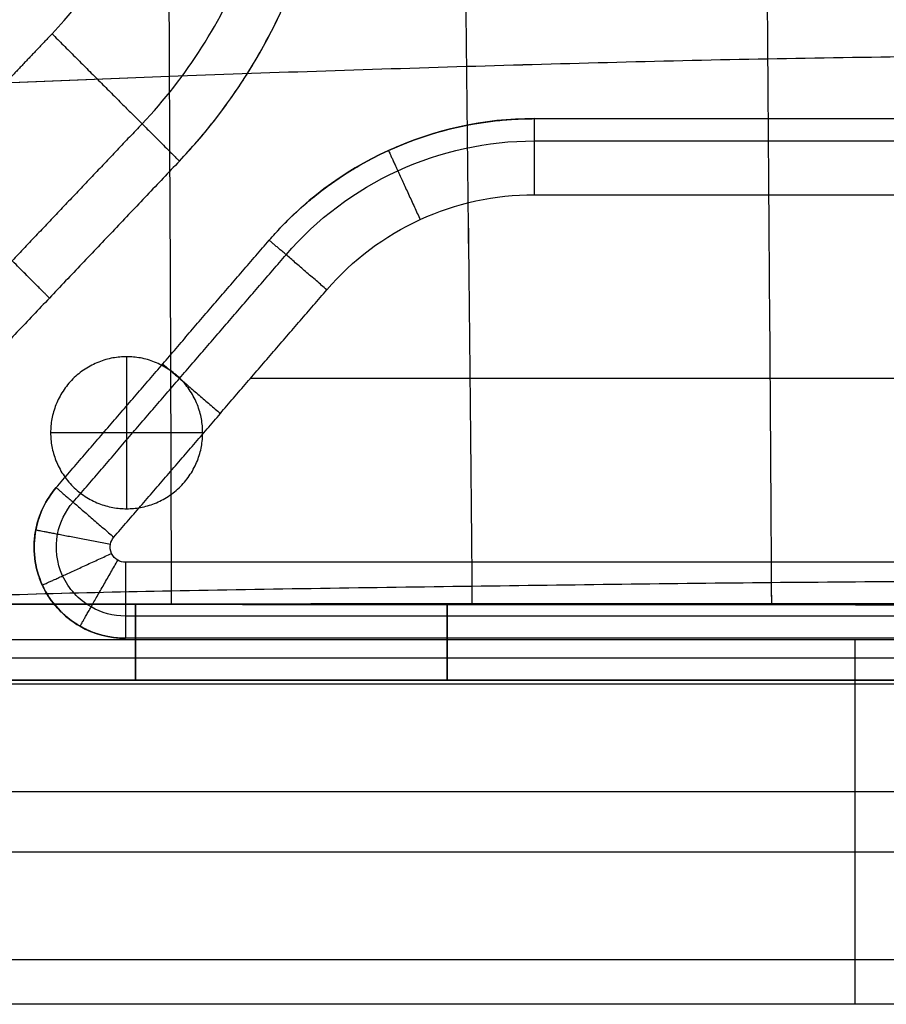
# Model space of a CAD drawing. Header units: millimetres. Extents: x 11469 to 14469, y -17491 to -14491.
# Tile 6 of 107: x 11658 to 11943, y -17491 to -17167. Entities that reach past the tile are written whole.
import ezdxf

# ---------------------------------------------------------------- set-up
doc = ezdxf.new("R2010")
doc.units = ezdxf.units.MM
doc.layers.add('compo7', color=18, linetype='Continuous', true_color=0x000000)

msp = doc.modelspace()

# ---------------------------------------------------------------- linework, layer by layer
at = {"layer": 'compo7'}
for p, q in [((11827.02, -17224.44, -19.67), (12242.51, -17224.44, -19.67)), ((11827.02, -17224.44, -319.67), (12242.51, -17224.44, -319.67)), ((11692.99, -17277.73, -722.38), (11692.99, -17327.73, -722.38)), ((11692.99, -17277.73, -767.38), (11692.99, -17327.73, -767.38)), ((12327.52, -17284.9, -19.67), (11733.7, -17284.9, -19.67)), ((12327.52, -17284.9, -319.67), (11733.7, -17284.9, -319.67)), ((11717.99, -17302.73, -722.38), (11667.99, -17302.73, -722.38)), ((11717.99, -17302.73, -767.38), (11667.99, -17302.73, -767.38)), ((12332.51, -17345.35, -19.67), (11692.56, -17345.35, -19.67)), ((12332.51, -17345.35, -319.67), (11692.56, -17345.35, -319.67)), ((11932.55, -17490.71, -750), (11932.55, -17370.71, -750)), ((11695.89, -17384.13, -567.44), (11695.89, -17384.13, -699.43)), ((11695.89, -17384.13, -391.34), (11695.89, -17384.13, -518.75)), ((11798.37, -17384.13, -567.38), (11798.37, -17384.13, -699.37)), ((11798.37, -17384.13, -391.24), (11798.37, -17384.13, -518.65)), ((11642.55, -17420.71), (12342.55, -17420.71)), ((11932.55, -17440.71), (11932.55, -17420.71)), ((12342.55, -17440.71), (11572.55, -17440.71))]:
    msp.add_line(p, q, dxfattribs=at)
for points, knots in [([(11703.64, -16009, -548.24), (11703.65, -16011.12, -548.23), (11704.02, -16074.43, -547.98), (11704.23, -16182.32, -547.57), (11704.48, -16350.27, -547.01), (11705.23, -16517.34, -546.54), (11705.83, -16685.06, -546.32), (11706.05, -16852.53, -546.54), (11706.22, -17019.23, -546.99), (11706.99, -17186.83, -547.56), (11707.5, -17294.49, -547.97), (11707.61, -17357.74, -548.23), (11707.61, -17359.26, -548.24)], [3213.426579, 3213.426579, 3213.426579, 3213.426579, 3219.240029, 3387.529785, 3555.819541, 3724.109297, 3892.399053, 4060.68881, 4228.978566, 4397.268322, 4565.558078, 4569.705051, 4569.705051, 4569.705051, 4569.705051]), ([(11703.64, -16009, -360.26), (11703.65, -16011.12, -360.25), (11704.02, -16074.43, -359.84), (11704.23, -16182.32, -359.18), (11704.48, -16350.27, -358.27), (11705.23, -16517.34, -357.52), (11705.83, -16685.06, -357.16), (11706.05, -16852.53, -357.51), (11706.22, -17019.23, -358.25), (11706.99, -17186.83, -359.16), (11707.5, -17294.49, -359.82), (11707.61, -17357.74, -360.25), (11707.61, -17359.26, -360.26)], [3213.426579, 3213.426579, 3213.426579, 3213.426579, 3219.240029, 3387.529785, 3555.819541, 3724.109297, 3892.399053, 4060.68881, 4228.978566, 4397.268322, 4565.558078, 4569.705051, 4569.705051, 4569.705051, 4569.705051]), ([(11703.64, -16009.26, -718.62), (11703.65, -16011.3, -718.61), (11704.02, -16074.5, -718.35), (11704.23, -16182.32, -717.95), (11704.48, -16350.27, -717.38), (11705.23, -16517.34, -716.92), (11705.83, -16685.06, -716.7), (11706.05, -16852.53, -716.91), (11706.22, -17019.23, -717.37), (11706.99, -17186.83, -717.94), (11707.5, -17294.41, -718.35), (11707.61, -17357.56, -718.61), (11707.61, -17358.99, -718.61)], [3213.667647, 3213.667647, 3213.667647, 3213.667647, 3219.240029, 3387.529785, 3555.819541, 3724.109297, 3892.399053, 4060.68881, 4228.978566, 4397.268322, 4565.558078, 4569.459558, 4569.459558, 4569.459558, 4569.459558]), ([(11703.64, -16009.26, -549.8), (11703.65, -16011.3, -549.79), (11704.02, -16074.5, -549.38), (11704.23, -16182.32, -548.72), (11704.48, -16350.27, -547.81), (11705.23, -16517.34, -547.06), (11705.83, -16685.06, -546.7), (11706.05, -16852.53, -547.05), (11706.22, -17019.23, -547.79), (11706.99, -17186.83, -548.7), (11707.5, -17294.41, -549.37), (11707.61, -17357.56, -549.79), (11707.61, -17358.99, -549.8)], [3213.667647, 3213.667647, 3213.667647, 3213.667647, 3219.240029, 3387.529785, 3555.819541, 3724.109297, 3892.399053, 4060.68881, 4228.978566, 4397.268322, 4565.558078, 4569.459558, 4569.459558, 4569.459558, 4569.459558]), ([(11802.53, -16008.92, -548.19), (11802.53, -16011.36, -548.17), (11802.59, -16077.46, -547.76), (11801.83, -16184.84, -547.1), (11801.59, -16349.65, -546.2), (11803.2, -16516.86, -545.49), (11805, -16684.81, -545.18), (11803.97, -16852.27, -545.48), (11803.25, -17018.68, -546.18), (11804.51, -17183.15, -547.08), (11806.06, -17290.81, -547.74), (11806.51, -17357.27, -548.17), (11806.52, -17359.34, -548.18)], [3212.864639, 3212.864639, 3212.864639, 3212.864639, 3219.240029, 3387.529785, 3555.819541, 3724.109297, 3892.399053, 4060.68881, 4228.978566, 4397.268322, 4565.558078, 4570.934027, 4570.934027, 4570.934027, 4570.934027]), ([(11802.53, -16008.92, -360.18), (11802.53, -16011.36, -360.15), (11802.59, -16077.46, -359.49), (11801.83, -16184.84, -358.42), (11801.59, -16349.65, -356.96), (11803.2, -16516.86, -355.81), (11805, -16684.81, -355.31), (11803.97, -16852.27, -355.79), (11803.25, -17018.68, -356.92), (11804.51, -17183.15, -358.38), (11806.06, -17290.81, -359.46), (11806.51, -17357.27, -360.15), (11806.52, -17359.34, -360.17)], [3212.864639, 3212.864639, 3212.864639, 3212.864639, 3219.240029, 3387.529785, 3555.819541, 3724.109297, 3892.399053, 4060.68881, 4228.978566, 4397.268322, 4565.558078, 4570.934027, 4570.934027, 4570.934027, 4570.934027]), ([(11802.53, -16009.33, -718.56), (11802.53, -16011.62, -718.55), (11802.59, -16077.57, -718.14), (11801.83, -16184.84, -717.48), (11801.59, -16349.65, -716.57), (11803.2, -16516.86, -715.87), (11805, -16684.81, -715.56), (11803.97, -16852.27, -715.86), (11803.25, -17018.68, -716.55), (11804.51, -17183.15, -717.46), (11806.06, -17290.7, -718.12), (11806.51, -17356.99, -718.54), (11806.52, -17358.92, -718.56)], [3213.219355, 3213.219355, 3213.219355, 3213.219355, 3219.240029, 3387.529785, 3555.819541, 3724.109297, 3892.399053, 4060.68881, 4228.978566, 4397.268322, 4565.558078, 4570.573144, 4570.573144, 4570.573144, 4570.573144]), ([(11802.53, -16009.33, -549.71), (11802.53, -16011.62, -549.69), (11802.59, -16077.57, -549.03), (11801.83, -16184.84, -547.97), (11801.59, -16349.65, -546.5), (11803.2, -16516.86, -545.35), (11805, -16684.81, -544.86), (11803.97, -16852.27, -545.34), (11803.25, -17018.68, -546.47), (11804.51, -17183.15, -547.92), (11806.06, -17290.7, -549), (11806.51, -17356.99, -549.69), (11806.52, -17358.92, -549.71)], [3213.219355, 3213.219355, 3213.219355, 3213.219355, 3219.240029, 3387.529785, 3555.819541, 3724.109297, 3892.399053, 4060.68881, 4228.978566, 4397.268322, 4565.558078, 4570.573144, 4570.573144, 4570.573144, 4570.573144]), ([(11901, -16008.89, -548.16), (11901, -16011.44, -548.14), (11901.18, -16078.84, -547.65), (11900.95, -16186.24, -546.85), (11900.98, -16349.52, -545.75), (11902.09, -16516.42, -544.92), (11903.26, -16684.55, -544.58), (11903.02, -16851.96, -544.88), (11902.77, -17017.56, -545.67), (11903.63, -17180.31, -546.77), (11904.59, -17288.46, -547.6), (11904.96, -17356.89, -548.13), (11904.98, -17359.38, -548.15)], [3212.673754, 3212.673754, 3212.673754, 3212.673754, 3219.240029, 3387.529785, 3555.819541, 3724.109297, 3892.399053, 4060.68881, 4228.978566, 4397.268322, 4565.558078, 4571.866711, 4571.866711, 4571.866711, 4571.866711]), ([(11901, -16008.89, -360.13), (11901, -16011.44, -360.1), (11901.18, -16078.84, -359.3), (11900.95, -16186.24, -358.01), (11900.98, -16349.52, -356.24), (11902.09, -16516.42, -354.89), (11903.26, -16684.55, -354.34), (11903.02, -16851.96, -354.82), (11902.77, -17017.56, -356.11), (11903.63, -17180.31, -357.88), (11904.59, -17288.46, -359.22), (11904.96, -17356.89, -360.08), (11904.98, -17359.38, -360.12)], [3212.673754, 3212.673754, 3212.673754, 3212.673754, 3219.240029, 3387.529785, 3555.819541, 3724.109297, 3892.399053, 4060.68881, 4228.978566, 4397.268322, 4565.558078, 4571.866711, 4571.866711, 4571.866711, 4571.866711]), ([(11901, -16009.37, -718.53), (11901, -16011.76, -718.52), (11901.18, -16078.97, -718.02), (11900.95, -16186.24, -717.23), (11900.98, -16349.52, -716.13), (11902.09, -16516.42, -715.3), (11903.26, -16684.55, -714.95), (11903.02, -16851.96, -715.26), (11902.77, -17017.56, -716.05), (11903.63, -17180.31, -717.14), (11904.59, -17288.32, -717.97), (11904.96, -17356.55, -718.5), (11904.97, -17358.87, -718.52)], [3213.084182, 3213.084182, 3213.084182, 3213.084182, 3219.240029, 3387.529785, 3555.819541, 3724.109297, 3892.399053, 4060.68881, 4228.978566, 4397.268322, 4565.558078, 4571.438605, 4571.438605, 4571.438605, 4571.438605]), ([(11901, -16009.37, -549.67), (11901, -16011.76, -549.64), (11901.18, -16078.97, -548.84), (11900.95, -16186.24, -547.55), (11900.98, -16349.52, -545.78), (11902.09, -16516.42, -544.43), (11903.26, -16684.55, -543.88), (11903.02, -16851.96, -544.36), (11902.77, -17017.56, -545.65), (11903.63, -17180.31, -547.42), (11904.59, -17288.32, -548.76), (11904.96, -17356.55, -549.62), (11904.97, -17358.87, -549.65)], [3213.084182, 3213.084182, 3213.084182, 3213.084182, 3219.240029, 3387.529785, 3555.819541, 3724.109297, 3892.399053, 4060.68881, 4228.978566, 4397.268322, 4565.558078, 4571.438605, 4571.438605, 4571.438605, 4571.438605]), ([(11617.72, -17189.36, -548.15), (11649.24, -17187.73, -547.92), (11708.16, -17185.32, -547.53), (11804.68, -17182.13, -547.06), (11903.65, -17179.46, -546.75), (12003.07, -17178.37, -546.64), (12102.37, -17178.86, -546.74), (12201.05, -17180.99, -547.03), (12297.25, -17183.7, -547.5), (12356.35, -17185.8, -547.9), (12388.21, -17187.16, -548.15)], [2466.887453, 2466.887453, 2466.887453, 2466.887453, 2558.240959, 2656.821073, 2755.401188, 2853.981302, 2952.561416, 3051.141531, 3149.721645, 3240.985342, 3240.985342, 3240.985342, 3240.985342]), ([(11617.72, -17189.36, -360.12), (11649.24, -17187.73, -359.74), (11708.16, -17185.32, -359.12), (11804.68, -17182.13, -358.36), (11903.65, -17179.46, -357.86), (12003.07, -17178.37, -357.68), (12102.37, -17178.86, -357.83), (12201.05, -17180.99, -358.3), (12297.25, -17183.7, -359.07), (12356.35, -17185.8, -359.72), (12388.21, -17187.16, -360.12)], [2466.887453, 2466.887453, 2466.887453, 2466.887453, 2558.240959, 2656.821073, 2755.401188, 2853.981302, 2952.561416, 3051.141531, 3149.721645, 3240.985342, 3240.985342, 3240.985342, 3240.985342]), ([(11618.2, -17189.33, -718.53), (11649.53, -17187.72, -718.29), (11708.32, -17185.31, -717.91), (11804.68, -17182.13, -717.44), (11903.65, -17179.46, -717.13), (12003.07, -17178.37, -717.02), (12102.37, -17178.86, -717.11), (12201.05, -17180.99, -717.4), (12297.09, -17183.7, -717.88), (12356.05, -17185.79, -718.28), (12387.71, -17187.14, -718.52)], [2467.355119, 2467.355119, 2467.355119, 2467.355119, 2558.240959, 2656.821073, 2755.401188, 2853.981302, 2952.561416, 3051.141531, 3149.721645, 3240.504835, 3240.504835, 3240.504835, 3240.504835]), ([(11618.2, -17189.33, -549.66), (11649.53, -17187.72, -549.28), (11708.32, -17185.31, -548.66), (11804.68, -17182.13, -547.9), (11903.65, -17179.46, -547.4), (12003.07, -17178.37, -547.22), (12102.37, -17178.86, -547.37), (12201.05, -17180.99, -547.84), (12297.09, -17183.7, -548.6), (12356.05, -17185.79, -549.26), (12387.71, -17187.14, -549.65)], [2467.355119, 2467.355119, 2467.355119, 2467.355119, 2558.240959, 2656.821073, 2755.401188, 2853.981302, 2952.561416, 3051.141531, 3149.721645, 3240.504835, 3240.504835, 3240.504835, 3240.504835]), ([(11692.56, -17370.35, -44.67), (11687.36, -17370.35, -44.67), (11675.95, -17367.33, -44.67), (11663.47, -17353.69, -44.67), (11661.28, -17335.34, -44.67), (11666.43, -17324.72, -44.67), (11669.82, -17320.78, -44.67)], [0, 0, 0, 0, 2.599921, 5.703731, 8.807541, 11.407462, 11.407462, 11.407462, 11.407462]), ([(11669.82, -17320.78, -294.67), (11666.43, -17324.72, -294.67), (11661.28, -17335.34, -294.67), (11663.47, -17353.69, -294.67), (11675.95, -17367.33, -294.67), (11687.36, -17370.35, -294.67), (11692.56, -17370.35, -294.67)], [-11.407462, -11.407462, -11.407462, -11.407462, -8.807541, -5.703731, -2.599921, 0, 0, 0, 0]), ([(11692.56, -17363.03, -27), (11688.63, -17363.03, -27), (11680, -17360.75, -27), (11670.57, -17350.44, -27), (11668.91, -17336.56, -27), (11672.81, -17328.53, -27), (11675.37, -17325.56, -27)], [0, 0, 0, 0, 2.599921, 5.703731, 8.807541, 11.407462, 11.407462, 11.407462, 11.407462]), ([(11692.56, -17363.03, -312.35), (11688.63, -17363.03, -312.35), (11680, -17360.75, -312.35), (11670.57, -17350.44, -312.35), (11668.91, -17336.56, -312.35), (11672.81, -17328.53, -312.35), (11675.37, -17325.56, -312.35)], [0, 0, 0, 0, 2.599921, 5.703731, 8.807541, 11.407462, 11.407462, 11.407462, 11.407462]), ([(11692.56, -17345.35, -19.67), (11691.69, -17345.35, -19.67), (11689.79, -17344.85, -19.67), (11687.71, -17342.58, -19.67), (11687.35, -17339.52, -19.67), (11688.21, -17337.75, -19.67), (11688.77, -17337.09, -19.67)], [0, 0, 0, 0, 2.599921, 5.703731, 8.807541, 11.407462, 11.407462, 11.407462, 11.407462]), ([(11692.56, -17345.35, -319.67), (11691.69, -17345.35, -319.67), (11689.79, -17344.85, -319.67), (11687.71, -17342.58, -319.67), (11687.35, -17339.52, -319.67), (11688.21, -17337.75, -319.67), (11688.77, -17337.09, -319.67)], [0, 0, 0, 0, 2.599921, 5.703731, 8.807541, 11.407462, 11.407462, 11.407462, 11.407462]), ([(11617.92, -17357.34, -548.31), (11649.09, -17356, -548.27), (11709, -17354.49, -548.22), (11806.93, -17353.16, -548.14), (11904.77, -17351.82, -548.09), (12003.6, -17351.32, -548.06), (12102.41, -17351.11, -548.08), (12200.22, -17351.8, -548.12), (12297.68, -17352.54, -548.2), (12357.22, -17353.82, -548.26), (12388, -17354.94, -548.3)], [2467.362515, 2467.362515, 2467.362515, 2467.362515, 2558.240959, 2656.821073, 2755.401188, 2853.981302, 2952.561416, 3051.141531, 3149.721645, 3239.311717, 3239.311717, 3239.311717, 3239.311717]), ([(11617.92, -17357.34, -360.38), (11649.09, -17356, -360.31), (11709, -17354.49, -360.22), (11806.93, -17353.16, -360.1), (11904.77, -17351.82, -360.01), (12003.6, -17351.32, -359.98), (12102.41, -17351.11, -360), (12200.22, -17351.8, -360.07), (12297.68, -17352.54, -360.2), (12357.22, -17353.82, -360.3), (12388, -17354.94, -360.37)], [2467.362515, 2467.362515, 2467.362515, 2467.362515, 2558.240959, 2656.821073, 2755.401188, 2853.981302, 2952.561416, 3051.141531, 3149.721645, 3239.311717, 3239.311717, 3239.311717, 3239.311717]), ([(11618, -17357.34, -718.69), (11649.13, -17356, -718.65), (11709.03, -17354.49, -718.59), (11806.93, -17353.16, -718.52), (11904.77, -17351.82, -718.46), (12003.6, -17351.32, -718.44), (12102.41, -17351.11, -718.45), (12200.22, -17351.8, -718.5), (12297.65, -17352.54, -718.58), (12357.17, -17353.82, -718.64), (12387.91, -17354.94, -718.68)], [2467.438189, 2467.438189, 2467.438189, 2467.438189, 2558.240959, 2656.821073, 2755.401188, 2853.981302, 2952.561416, 3051.141531, 3149.721645, 3239.230743, 3239.230743, 3239.230743, 3239.230743]), ([(11618, -17357.34, -549.92), (11649.13, -17356, -549.85), (11709.03, -17354.49, -549.77), (11806.93, -17353.16, -549.64), (11904.77, -17351.82, -549.56), (12003.6, -17351.32, -549.52), (12102.41, -17351.11, -549.54), (12200.22, -17351.8, -549.61), (12297.65, -17352.54, -549.74), (12357.17, -17353.82, -549.84), (12387.91, -17354.94, -549.91)], [2467.438189, 2467.438189, 2467.438189, 2467.438189, 2558.240959, 2656.821073, 2755.401188, 2853.981302, 2952.561416, 3051.141531, 3149.721645, 3239.230743, 3239.230743, 3239.230743, 3239.230743]), ([(12387.99, -17359.17, -548.31), (12362.62, -17359.2, -548.28), (12302.48, -17359.27, -548.23), (12242.35, -17359.32, -548.2), (12207.58, -17359.34, -548.18), (12139.37, -17359.38, -548.15), (12071.16, -17359.4, -548.13), (12002.96, -17359.4, -548.14), (11934.75, -17359.4, -548.14), (11866.55, -17359.37, -548.15), (11798.35, -17359.33, -548.19), (11764.19, -17359.31, -548.2), (11730.03, -17359.28, -548.22), (11695.87, -17359.25, -548.25), (11679.16, -17359.24, -548.26), (11662.45, -17359.22, -548.27), (11645.74, -17359.2, -548.28), (11637.14, -17359.19, -548.29), (11628.54, -17359.18, -548.3), (11619.94, -17359.17, -548.31), (11619.27, -17359.17, -548.31), (11618.59, -17359.17, -548.31), (11617.92, -17359.16, -548.31)], [24.999322, 24.999322, 24.999322, 24.999322, 101.08921, 205.392995, 205.392995, 205.392995, 409.995988, 409.995988, 409.995988, 614.587079, 614.587079, 614.587079, 717.059261, 717.059261, 717.059261, 767.184972, 767.184972, 767.184972, 792.981107, 792.981107, 792.981107, 794.994839, 794.994839, 794.994839, 794.994839]), ([(12387.99, -17359.17, -360.38), (12362.62, -17359.2, -360.33), (12302.48, -17359.27, -360.25), (12242.35, -17359.32, -360.19), (12207.58, -17359.34, -360.17), (12139.37, -17359.38, -360.12), (12071.16, -17359.4, -360.09), (12002.96, -17359.4, -360.1), (11934.75, -17359.4, -360.1), (11866.55, -17359.37, -360.12), (11798.35, -17359.33, -360.18), (11764.19, -17359.31, -360.2), (11730.03, -17359.28, -360.24), (11695.87, -17359.25, -360.27), (11679.16, -17359.24, -360.29), (11662.45, -17359.22, -360.31), (11645.74, -17359.2, -360.33), (11637.14, -17359.19, -360.35), (11628.54, -17359.18, -360.36), (11619.94, -17359.17, -360.38), (11619.27, -17359.17, -360.38), (11618.59, -17359.17, -360.38), (11617.92, -17359.16, -360.38)], [24.999322, 24.999322, 24.999322, 24.999322, 101.08921, 205.392995, 205.392995, 205.392995, 409.995988, 409.995988, 409.995988, 614.587079, 614.587079, 614.587079, 717.059261, 717.059261, 717.059261, 767.184972, 767.184972, 767.184972, 792.981107, 792.981107, 792.981107, 794.994839, 794.994839, 794.994839, 794.994839]), ([(11618, -17359.09, -718.69), (11618.67, -17359.09, -718.69), (11619.34, -17359.09, -718.69), (11620.01, -17359.09, -718.69), (11628.61, -17359.08, -718.68), (11637.2, -17359.07, -718.67), (11645.8, -17359.06, -718.66), (11662.5, -17359.04, -718.65), (11679.21, -17359.02, -718.63), (11695.92, -17359, -718.62), (11730.07, -17358.97, -718.6), (11764.23, -17358.94, -718.58), (11798.38, -17358.92, -718.56), (11866.57, -17358.88, -718.53), (11934.77, -17358.86, -718.51), (12002.96, -17358.86, -718.51), (12071.15, -17358.86, -718.51), (12139.35, -17358.88, -718.52), (12207.55, -17358.92, -718.56), (12241.24, -17358.94, -718.57), (12301.37, -17358.98, -718.61), (12361.49, -17359.05, -718.66), (12387.92, -17359.09, -718.69)], [25.010782, 25.010782, 25.010782, 25.010782, 27.024518, 27.024518, 27.024518, 52.820653, 52.820653, 52.820653, 102.946365, 102.946365, 102.946365, 205.418548, 205.418548, 205.418548, 410.009639, 410.009639, 410.009639, 614.612633, 614.612633, 614.612633, 715.706204, 795.006216, 795.006216, 795.006216, 795.006216]), ([(11618, -17359.09, -549.92), (11618.67, -17359.09, -549.92), (11619.34, -17359.09, -549.92), (11620.01, -17359.09, -549.92), (11628.61, -17359.08, -549.9), (11637.2, -17359.07, -549.89), (11645.8, -17359.06, -549.87), (11662.5, -17359.04, -549.85), (11679.21, -17359.02, -549.83), (11695.92, -17359, -549.81), (11730.07, -17358.97, -549.78), (11764.23, -17358.94, -549.74), (11798.38, -17358.92, -549.71), (11866.57, -17358.88, -549.66), (11934.77, -17358.86, -549.63), (12002.96, -17358.86, -549.63), (12071.15, -17358.86, -549.63), (12139.35, -17358.88, -549.65), (12207.55, -17358.92, -549.7), (12241.24, -17358.94, -549.73), (12301.37, -17358.98, -549.79), (12361.49, -17359.05, -549.87), (12387.92, -17359.09, -549.92)], [25.010782, 25.010782, 25.010782, 25.010782, 27.024518, 27.024518, 27.024518, 52.820653, 52.820653, 52.820653, 102.946365, 102.946365, 102.946365, 205.418548, 205.418548, 205.418548, 410.009639, 410.009639, 410.009639, 614.612633, 614.612633, 614.612633, 715.706204, 795.006216, 795.006216, 795.006216, 795.006216]), ([(12387.95, -17384.13, -567.5), (12362.59, -17384.13, -567.48), (12302.46, -17384.13, -567.42), (12242.33, -17384.13, -567.39), (12207.56, -17384.13, -567.37), (12139.36, -17384.13, -567.34), (12071.16, -17384.13, -567.33), (12002.96, -17384.13, -567.33), (11934.76, -17384.13, -567.33), (11866.56, -17384.13, -567.35), (11798.37, -17384.13, -567.38), (11764.21, -17384.13, -567.4), (11730.05, -17384.13, -567.42), (11695.89, -17384.13, -567.44), (11679.19, -17384.13, -567.45), (11662.48, -17384.13, -567.46), (11645.77, -17384.13, -567.48), (11637.17, -17384.13, -567.48), (11628.57, -17384.13, -567.49), (11619.97, -17384.13, -567.5), (11619.3, -17384.13, -567.5), (11618.63, -17384.13, -567.5), (11617.96, -17384.13, -567.5)], [24.999322, 24.999322, 24.999322, 24.999322, 101.08921, 205.392995, 205.392995, 205.392995, 409.995988, 409.995988, 409.995988, 614.587079, 614.587079, 614.587079, 717.059261, 717.059261, 717.059261, 767.184972, 767.184972, 767.184972, 792.981107, 792.981107, 792.981107, 794.994839, 794.994839, 794.994839, 794.994839]), ([(11617.96, -17384.13, -699.5), (11618.63, -17384.13, -699.49), (11619.3, -17384.13, -699.49), (11619.97, -17384.13, -699.49), (11628.57, -17384.13, -699.48), (11637.17, -17384.13, -699.48), (11645.77, -17384.13, -699.47), (11662.48, -17384.13, -699.45), (11679.19, -17384.13, -699.44), (11695.89, -17384.13, -699.43), (11730.05, -17384.13, -699.41), (11764.21, -17384.13, -699.39), (11798.37, -17384.13, -699.37), (11866.56, -17384.13, -699.33), (11934.76, -17384.13, -699.32), (12002.96, -17384.13, -699.32), (12071.16, -17384.13, -699.32), (12139.36, -17384.13, -699.33), (12207.56, -17384.13, -699.36), (12241.26, -17384.13, -699.38), (12301.39, -17384.13, -699.41), (12361.52, -17384.13, -699.46), (12387.95, -17384.13, -699.49)], [25.010782, 25.010782, 25.010782, 25.010782, 27.024518, 27.024518, 27.024518, 52.820653, 52.820653, 52.820653, 102.946365, 102.946365, 102.946365, 205.418548, 205.418548, 205.418548, 410.009639, 410.009639, 410.009639, 614.612633, 614.612633, 614.612633, 715.706204, 795.006216, 795.006216, 795.006216, 795.006216]), ([(11617.96, -17384.13, -633.53), (11618.63, -17384.13, -633.53), (11619.3, -17384.13, -633.53), (11628.57, -17384.13, -633.53), (11637.17, -17384.13, -633.53), (11662.48, -17384.13, -633.53), (11679.19, -17384.13, -633.53), (11730.05, -17384.13, -633.53), (11764.21, -17384.13, -633.53), (11866.56, -17384.13, -633.53), (11934.76, -17384.13, -633.53), (12071.16, -17384.13, -633.53), (12139.36, -17384.13, -633.53), (12267.69, -17384.13, -633.53), (12327.82, -17384.13, -633.52), (12387.95, -17384.13, -633.53)], [7874.590028, 7874.590028, 7874.590028, 7874.590028, 7876.606934, 7876.606934, 7902.402971, 7902.402971, 7952.528372, 7952.528372, 8055.000718, 8055.000718, 8259.591956, 8259.591956, 8464.195088, 8464.195088, 8644.588453, 8644.588453, 8644.588453, 8644.588453]), ([(12387.95, -17384.13, -391.44), (12362.59, -17384.13, -391.4), (12302.46, -17384.13, -391.32), (12242.33, -17384.13, -391.26), (12207.56, -17384.13, -391.23), (12139.36, -17384.13, -391.18), (12071.16, -17384.13, -391.16), (12002.96, -17384.13, -391.16), (11934.76, -17384.13, -391.16), (11866.56, -17384.13, -391.19), (11798.37, -17384.13, -391.24), (11764.21, -17384.13, -391.27), (11730.05, -17384.13, -391.3), (11695.89, -17384.13, -391.34), (11679.19, -17384.13, -391.36), (11662.48, -17384.13, -391.37), (11645.77, -17384.13, -391.4), (11637.17, -17384.13, -391.41), (11628.57, -17384.13, -391.43), (11619.97, -17384.13, -391.44), (11619.3, -17384.13, -391.44), (11618.63, -17384.13, -391.44), (11617.96, -17384.13, -391.44)], [24.999322, 24.999322, 24.999322, 24.999322, 101.08921, 205.392995, 205.392995, 205.392995, 409.995988, 409.995988, 409.995988, 614.587079, 614.587079, 614.587079, 717.059261, 717.059261, 717.059261, 767.184972, 767.184972, 767.184972, 792.981107, 792.981107, 792.981107, 794.994839, 794.994839, 794.994839, 794.994839]), ([(11617.96, -17384.13, -518.86), (11618.63, -17384.13, -518.85), (11619.3, -17384.13, -518.85), (11619.97, -17384.13, -518.85), (11628.57, -17384.13, -518.84), (11637.17, -17384.13, -518.82), (11645.77, -17384.13, -518.81), (11662.48, -17384.13, -518.79), (11679.19, -17384.13, -518.77), (11695.89, -17384.13, -518.75), (11730.05, -17384.13, -518.71), (11764.21, -17384.13, -518.68), (11798.37, -17384.13, -518.65), (11866.56, -17384.13, -518.6), (11934.76, -17384.13, -518.57), (12002.96, -17384.13, -518.57), (12071.16, -17384.13, -518.57), (12139.36, -17384.13, -518.59), (12207.56, -17384.13, -518.64), (12241.26, -17384.13, -518.67), (12301.39, -17384.13, -518.72), (12361.52, -17384.13, -518.81), (12387.95, -17384.13, -518.85)], [25.010782, 25.010782, 25.010782, 25.010782, 27.024518, 27.024518, 27.024518, 52.820653, 52.820653, 52.820653, 102.946365, 102.946365, 102.946365, 205.418548, 205.418548, 205.418548, 410.009639, 410.009639, 410.009639, 614.612633, 614.612633, 614.612633, 715.706204, 795.006216, 795.006216, 795.006216, 795.006216]), ([(11617.96, -17384.13, -455.2), (11618.63, -17384.13, -455.2), (11619.3, -17384.13, -455.2), (11628.57, -17384.13, -455.2), (11637.17, -17384.13, -455.2), (11662.48, -17384.13, -455.2), (11679.19, -17384.13, -455.2), (11730.05, -17384.13, -455.2), (11764.21, -17384.13, -455.2), (11866.56, -17384.13, -455.2), (11934.76, -17384.13, -455.2), (12071.16, -17384.13, -455.2), (12139.36, -17384.13, -455.2), (12267.69, -17384.13, -455.2), (12327.82, -17384.13, -455.19), (12387.95, -17384.13, -455.2)], [7874.590028, 7874.590028, 7874.590028, 7874.590028, 7876.606934, 7876.606934, 7902.402971, 7902.402971, 7952.528372, 7952.528372, 8055.000718, 8055.000718, 8259.591956, 8259.591956, 8464.195088, 8464.195088, 8644.588453, 8644.588453, 8644.588453, 8644.588453])]:
    msp.add_open_spline(points, degree=3, knots=knots, dxfattribs=at)
for points, degree in [([(11668.46, -17171.54, -319.93), (11679.4, -17160.02, -319.93), (11696.86, -17132.57, -319.93), (11703.01, -17100.41, -319.93), (11703, -17084.32, -319.93)], 3), ([(11668.46, -17171.54, -19.93), (11679.4, -17160.02, -19.93), (11696.86, -17132.57, -19.93), (11703.01, -17100.41, -19.93), (11703, -17084.32, -19.93)], 3), ([(11698.06, -17201.14, -37.5), (11712.72, -17185.71, -37.5), (11736.11, -17148.95, -37.5), (11744.34, -17105.87, -37.5), (11744.33, -17084.32, -37.5)], 3), ([(11698.06, -17201.14, -302.35), (11712.72, -17185.71, -302.35), (11736.11, -17148.95, -302.35), (11744.34, -17105.87, -302.35), (11744.33, -17084.32, -302.35)], 3), ([(11710.33, -17213.4, -259.93), (11726.53, -17196.36, -259.93), (11752.37, -17155.74, -259.93), (11761.47, -17108.13, -259.93), (11761.45, -17084.32, -259.93)], 3), ([(11710.33, -17213.4, -79.93), (11726.53, -17196.36, -79.93), (11752.37, -17155.74, -79.93), (11761.47, -17108.13, -79.93), (11761.45, -17084.32, -79.93)], 3), ([(11668.46, -17171.54, -19.93), (11659.16, -17181.33, -19.93), (11649.87, -17191.12, -19.93)], 2), ([(11668.46, -17171.54, -319.93), (11659.16, -17181.33, -319.93), (11649.87, -17191.12, -319.93)], 2), ([(11698.06, -17201.14, -37.5), (11665.13, -17235.85, -37.5), (11632.19, -17270.56, -37.5)], 2), ([(11698.06, -17201.14, -302.35), (11665.13, -17235.85, -302.35), (11632.19, -17270.56, -302.35)], 2), ([(11739.86, -17239.42, -44.67), (11750.6, -17226.91, -44.67), (11777.58, -17206.65, -44.67), (11810.53, -17199.42, -44.67), (11827.02, -17199.44, -44.67)], 3), ([(11827.02, -17199.44, -294.67), (11810.53, -17199.42, -294.67), (11777.58, -17206.65, -294.67), (11750.6, -17226.91, -294.67), (11739.86, -17239.42, -294.67)], 3), ([(11827.02, -17199.44, -294.67), (12034.76, -17199.44, -294.67), (12242.51, -17199.44, -294.67)], 2), ([(11827.02, -17199.44, -44.67), (12034.76, -17199.44, -44.67), (12242.51, -17199.44, -44.67)], 2), ([(11827.02, -17199.44, -294.67), (11827.02, -17199.44, -169.67), (11827.02, -17199.44, -44.67)], 2), ([(11827.02, -17199.44, -169.67), (12034.76, -17199.44, -169.67), (12242.51, -17199.44, -169.67)], 2), ([(11745.41, -17244.19, -27), (11755.47, -17232.48, -27), (11780.73, -17213.51, -27), (11811.58, -17206.75, -27), (11827.02, -17206.76, -27)], 3), ([(11745.41, -17244.19, -312.35), (11755.47, -17232.48, -312.35), (11780.73, -17213.51, -312.35), (11811.58, -17206.75, -312.35), (11827.02, -17206.76, -312.35)], 3), ([(11827.02, -17206.76, -27), (12034.76, -17206.76, -27), (12242.51, -17206.76, -27)], 2), ([(11827.02, -17206.76, -312.35), (12034.76, -17206.76, -312.35), (12242.51, -17206.76, -312.35)], 2), ([(11779.07, -17209.91, -294.67), (11779.07, -17209.91, -169.67), (11779.07, -17209.91, -44.67)], 2), ([(11710.33, -17213.4, -79.93), (11667.59, -17258.44, -79.93), (11624.86, -17303.47, -79.93)], 2), ([(11710.33, -17213.4, -259.93), (11667.59, -17258.44, -259.93), (11624.86, -17303.47, -259.93)], 2), ([(11710.33, -17213.4, -169.93), (11667.59, -17258.44, -169.93), (11624.86, -17303.47, -169.93)], 2), ([(11710.33, -17213.4, -79.93), (11710.33, -17213.4, -169.93), (11710.33, -17213.4, -259.93)], 2), ([(11758.81, -17255.73, -19.67), (11767.21, -17245.94, -19.67), (11788.33, -17230.08, -19.67), (11814.12, -17224.43, -19.67), (11827.02, -17224.44, -19.67)], 3), ([(11758.81, -17255.73, -319.67), (11767.21, -17245.94, -319.67), (11788.33, -17230.08, -319.67), (11814.12, -17224.43, -319.67), (11827.02, -17224.44, -319.67)], 3), ([(11669.82, -17320.78, -44.67), (11704.84, -17280.1, -44.67), (11739.86, -17239.42, -44.67)], 2), ([(11669.82, -17320.78, -294.67), (11704.84, -17280.1, -294.67), (11739.86, -17239.42, -294.67)], 2), ([(11669.82, -17320.78, -169.67), (11704.84, -17280.1, -169.67), (11739.86, -17239.42, -169.67)], 2), ([(11739.86, -17239.42, -294.67), (11739.86, -17239.42, -169.67), (11739.86, -17239.42, -44.67)], 2), ([(11675.37, -17325.56, -27), (11710.39, -17284.88, -27), (11745.41, -17244.19, -27)], 2), ([(11675.37, -17325.56, -312.35), (11710.39, -17284.88, -312.35), (11745.41, -17244.19, -312.35)], 2), ([(11676.43, -17249.12, -79.93), (11676.43, -17249.12, -169.93), (11676.43, -17249.12, -259.93)], 2), ([(11688.77, -17337.09, -19.67), (11723.79, -17296.41, -19.67), (11758.81, -17255.73, -19.67)], 2), ([(11688.77, -17337.09, -319.67), (11723.79, -17296.41, -319.67), (11758.81, -17255.73, -319.67)], 2), ([(11692.99, -17277.73, -722.38), (11692.99, -17277.73, -744.88), (11692.99, -17277.73, -767.38)], 2), ([(11700.71, -17284.9, -44.67), (11700.71, -17284.9, -169.67), (11700.71, -17284.9, -294.67)], 2), ([(11667.99, -17302.73, -722.38), (11667.99, -17302.73, -744.88), (11667.99, -17302.73, -767.38)], 2), ([(11717.99, -17302.73, -722.38), (11717.99, -17302.73, -744.88), (11717.99, -17302.73, -767.38)], 2), ([(11669.82, -17320.78, -294.67), (11669.82, -17320.78, -169.67), (11669.82, -17320.78, -44.67)], 2), ([(11692.99, -17327.73, -722.38), (11692.99, -17327.73, -744.88), (11692.99, -17327.73, -767.38)], 2), ([(11665.29, -17352.86, -294.67), (11665.29, -17352.86, -169.67), (11665.29, -17352.86, -44.67)], 2), ([(12332.51, -17363.03, -27), (12012.53, -17363.03, -27), (11692.56, -17363.03, -27)], 2), ([(12332.51, -17363.03, -312.35), (12012.53, -17363.03, -312.35), (11692.56, -17363.03, -312.35)], 2), ([(11642.55, -17370.71, -750), (12002.55, -17370.71, -750), (12362.55, -17370.71, -750)], 2), ([(11642.55, -17370.71, -50), (12002.55, -17370.71, -50), (12362.55, -17370.71, -50)], 2), ([(11642.55, -17370.71, -375), (12002.55, -17370.71, -375), (12362.55, -17370.71, -375)], 2), ([(12332.51, -17370.35, -44.67), (12012.53, -17370.35, -44.67), (11692.56, -17370.35, -44.67)], 2), ([(11692.56, -17370.35, -294.67), (11692.56, -17370.35, -169.67), (11692.56, -17370.35, -44.67)], 2), ([(12332.51, -17370.35, -294.67), (12012.53, -17370.35, -294.67), (11692.56, -17370.35, -294.67)], 2), ([(12332.51, -17370.35, -169.67), (12012.53, -17370.35, -169.67), (11692.56, -17370.35, -169.67)], 2), ([(11642.55, -17385.36, -14.64), (11999.62, -17385.36, -14.64), (12356.69, -17385.36, -14.64)], 2), ([(12356.69, -17476.07, -14.64), (11964.62, -17476.07, -14.64), (11572.55, -17476.07, -14.64)], 2), ([(12362.55, -17490.71, -750), (11967.55, -17490.71, -750), (11572.55, -17490.71, -750)], 2), ([(12362.55, -17490.71, -50), (11967.55, -17490.71, -50), (11572.55, -17490.71, -50)], 2), ([(12362.55, -17490.71, -375), (11967.55, -17490.71, -375), (11572.55, -17490.71, -375)], 2)]:
    msp.add_open_spline(points, degree=degree, dxfattribs=at)
for points, weights in [([(11710.33, -17213.4, -169.93), (11761.45, -17159.53, -169.93), (11761.45, -17084.32, -169.93)], [1, 0.926380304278, 1]), ([(11739.86, -17239.42, -169.67), (11774.27, -17199.44, -169.67), (11827.02, -17199.44, -169.67)], [1, 0.908951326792, 1]), ([(11692.56, -17370.35, -169.67), (11627.15, -17370.35, -169.67), (11669.82, -17320.78, -169.67)], [1, 0.416902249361, 1])]:
    msp.add_rational_spline(points, weights, degree=2, dxfattribs=at)
at = {"layer": 'compo7', "extrusion": (-0.707025, -0.707189, 6.43234e-14)}
msp.add_rational_spline([(11668.46, -17171.54, -319.93), (11710.33, -17213.4, -319.93), (11710.33, -17213.4, -259.93)], [1, 0.707106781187, 1], degree=2, dxfattribs=at)
at = {"layer": 'compo7', "extrusion": (0.707025, 0.707189, 1.07182e-13)}
msp.add_rational_spline([(11668.46, -17171.54, -19.93), (11710.33, -17213.4, -19.93), (11710.33, -17213.4, -79.93)], [1, 0.707106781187, 1], degree=2, dxfattribs=at)
at = {"layer": 'compo7', "extrusion": (-1, -5.52929e-07, -2.18279e-13)}
msp.add_rational_spline([(11827.02, -17199.44, -44.67), (11827.02, -17199.44, -19.67), (11827.02, -17224.44, -19.67)], [1, 0.707106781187, 1], degree=2, dxfattribs=at)
at = {"layer": 'compo7', "extrusion": (1, 5.52929e-07, -2.18279e-13)}
msp.add_rational_spline([(11827.02, -17199.44, -294.67), (11827.02, -17199.44, -319.67), (11827.02, -17224.44, -319.67)], [1, 0.707106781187, 1], degree=2, dxfattribs=at)
at = {"layer": 'compo7', "extrusion": (0.908951, 0.416903, -7.16025e-14)}
msp.add_rational_spline([(11779.07, -17209.91, -44.67), (11779.07, -17209.91, -19.67), (11789.5, -17232.63, -19.67)], [1, 0.707106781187, 1], degree=2, dxfattribs=at)
at = {"layer": 'compo7', "extrusion": (0.908951, 0.416903, 6.61349e-14)}
msp.add_rational_spline([(11779.07, -17209.91, -294.67), (11779.07, -17209.91, -319.67), (11789.5, -17232.63, -319.67)], [1, 0.707106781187, 1], degree=2, dxfattribs=at)
at = {"layer": 'compo7', "extrusion": (0.707025, 0.707189, 6.25761e-14)}
msp.add_rational_spline([(11667.59, -17258.44, -79.93), (11667.59, -17258.44, -38.82), (11640.84, -17231.69, -23.98)], [1, 0.778958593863, 0.891549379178], degree=2, dxfattribs=at)
at = {"layer": 'compo7', "extrusion": (0.707025, 0.707189, 2.81586e-13)}
msp.add_rational_spline([(11667.59, -17258.44, -259.93), (11667.59, -17258.44, -301.03), (11640.84, -17231.69, -315.88)], [1, 0.778958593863, 0.891549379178], degree=2, dxfattribs=at)
at = {"layer": 'compo7', "extrusion": (0.652385, 0.757888, 1.57754e-13)}
msp.add_rational_spline([(11758.81, -17255.73, -19.67), (11739.86, -17239.42, -19.67), (11739.86, -17239.42, -44.67)], [1, 0.707106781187, 1], degree=2, dxfattribs=at)
at = {"layer": 'compo7', "extrusion": (0.652385, 0.757888, 0)}
msp.add_rational_spline([(11758.81, -17255.73, -319.67), (11739.86, -17239.42, -319.67), (11739.86, -17239.42, -294.67)], [1, 0.707106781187, 1], degree=2, dxfattribs=at)
at = {"layer": 'compo7'}
for points, weights, degree, knots in [([(11717.99, -17302.73, -722.38), (11717.99, -17327.73, -722.38), (11692.99, -17327.73, -722.38), (11667.99, -17327.73, -722.38), (11667.99, -17302.73, -722.38), (11667.99, -17277.73, -722.38), (11692.99, -17277.73, -722.38), (11717.99, -17277.73, -722.38), (11717.99, -17302.73, -722.38)], [1, 0.707106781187, 1, 0.707106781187, 1, 0.707106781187, 1, 0.707106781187, 1], 2, [-157.079633, -157.079633, -157.079633, -117.809725, -117.809725, -78.539816, -78.539816, -39.269908, -39.269908, 0, 0, 0]), ([(11717.99, -17302.73, -767.38), (11717.99, -17327.73, -767.38), (11692.99, -17327.73, -767.38), (11667.99, -17327.73, -767.38), (11667.99, -17302.73, -767.38), (11667.99, -17277.73, -767.38), (11692.99, -17277.73, -767.38), (11717.99, -17277.73, -767.38), (11717.99, -17302.73, -767.38)], [1, 0.707106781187, 1, 0.707106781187, 1, 0.707106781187, 1, 0.707106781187, 1], 2, [-157.079633, -157.079633, -157.079633, -117.809725, -117.809725, -78.539816, -78.539816, -39.269908, -39.269908, 0, 0, 0]), ([(11717.99, -17302.73, -744.88), (11717.99, -17327.73, -744.88), (11692.99, -17327.73, -744.88), (11667.99, -17327.73, -744.88), (11667.99, -17302.73, -744.88), (11667.99, -17277.73, -744.88), (11692.99, -17277.73, -744.88), (11717.99, -17277.73, -744.88), (11717.99, -17302.73, -744.88)], [1, 0.707106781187, 1, 0.707106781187, 1, 0.707106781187, 1, 0.707106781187, 1], 2, [-157.079633, -157.079633, -157.079633, -117.809725, -117.809725, -78.539816, -78.539816, -39.269908, -39.269908, 0, 0, 0]), ([(12387.98, -17376.82, -553.94), (12362.62, -17376.83, -553.92), (12302.5, -17376.86, -553.89), (12242.35, -17376.87, -553.87), (12207.57, -17376.88, -553.86), (12139.39, -17376.89, -553.84), (12071.16, -17376.9, -553.83), (12002.96, -17376.9, -553.83), (11934.76, -17376.9, -553.83), (11866.53, -17376.89, -553.84), (11798.36, -17376.88, -553.86), (11764.19, -17376.87, -553.87), (11730.03, -17376.86, -553.89), (11695.88, -17376.85, -553.9), (11679.17, -17376.84, -553.91), (11662.46, -17376.84, -553.91), (11645.75, -17376.83, -553.92), (11637.15, -17376.83, -553.93), (11628.55, -17376.82, -553.93), (11619.95, -17376.82, -553.94), (11619.28, -17376.82, -553.94), (11618.6, -17376.82, -553.94), (11617.93, -17376.82, -553.94)], [0.85382887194, 0.854076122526, 0.854573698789, 0.85488696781, 0.855038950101, 0.85533220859, 0.855470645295, 0.85545939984, 0.855450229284, 0.855287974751, 0.854989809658, 0.854840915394, 0.854660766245, 0.854435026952, 0.854324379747, 0.854200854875, 0.854060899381, 0.853988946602, 0.853912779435, 0.853832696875, 0.853826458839, 0.853820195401, 0.853813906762], 3, [24.999322, 24.999322, 24.999322, 24.999322, 101.08921, 205.392995, 205.392995, 205.392995, 409.995988, 409.995988, 409.995988, 614.587079, 614.587079, 614.587079, 717.059261, 717.059261, 717.059261, 767.184972, 767.184972, 767.184972, 792.981107, 792.981107, 792.981107, 794.994839, 794.994839, 794.994839, 794.994839]), ([(12387.98, -17376.82, -369.49), (12362.62, -17376.83, -369.46), (12302.5, -17376.86, -369.41), (12242.35, -17376.87, -369.37), (12207.57, -17376.88, -369.36), (12139.39, -17376.89, -369.32), (12071.16, -17376.9, -369.31), (12002.96, -17376.9, -369.31), (11934.76, -17376.9, -369.31), (11866.53, -17376.89, -369.33), (11798.36, -17376.88, -369.36), (11764.19, -17376.87, -369.38), (11730.03, -17376.86, -369.4), (11695.88, -17376.85, -369.43), (11679.17, -17376.84, -369.44), (11662.46, -17376.84, -369.45), (11645.75, -17376.83, -369.46), (11637.15, -17376.83, -369.47), (11628.55, -17376.82, -369.48), (11619.95, -17376.82, -369.49), (11619.28, -17376.82, -369.49), (11618.6, -17376.82, -369.49), (11617.93, -17376.82, -369.49)], [0.85382887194, 0.854076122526, 0.854573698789, 0.85488696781, 0.855038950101, 0.85533220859, 0.855470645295, 0.85545939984, 0.855450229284, 0.855287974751, 0.854989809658, 0.854840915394, 0.854660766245, 0.854435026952, 0.854324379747, 0.854200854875, 0.854060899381, 0.853988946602, 0.853912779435, 0.853832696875, 0.853826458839, 0.853820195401, 0.853813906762], 3, [24.999322, 24.999322, 24.999322, 24.999322, 101.08921, 205.392995, 205.392995, 205.392995, 409.995988, 409.995988, 409.995988, 614.587079, 614.587079, 614.587079, 717.059261, 717.059261, 717.059261, 767.184972, 767.184972, 767.184972, 792.981107, 792.981107, 792.981107, 794.994839, 794.994839, 794.994839, 794.994839]), ([(11617.98, -17376.79, -713.08), (11618.65, -17376.79, -713.08), (11619.33, -17376.79, -713.08), (11620, -17376.79, -713.08), (11628.6, -17376.79, -713.07), (11637.19, -17376.78, -713.06), (11645.79, -17376.78, -713.06), (11662.5, -17376.77, -713.05), (11679.2, -17376.77, -713.04), (11695.91, -17376.76, -713.03), (11730.08, -17376.75, -713.02), (11764.23, -17376.74, -713.01), (11798.38, -17376.73, -713), (11866.6, -17376.72, -712.97), (11934.77, -17376.71, -712.96), (12002.96, -17376.71, -712.96), (12071.16, -17376.71, -712.96), (12139.33, -17376.72, -712.97), (12207.55, -17376.73, -712.99), (12241.24, -17376.74, -713), (12301.35, -17376.75, -713.03), (12361.49, -17376.78, -713.06), (12387.93, -17376.79, -713.08)], [0.853292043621, 0.853285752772, 0.853279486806, 0.853273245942, 0.853193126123, 0.85311686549, 0.853044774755, 0.852904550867, 0.852780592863, 0.852669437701, 0.852442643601, 0.852261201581, 0.852111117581, 0.851810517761, 0.851646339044, 0.851637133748, 0.851625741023, 0.851765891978, 0.852061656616, 0.85221016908, 0.852524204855, 0.85301923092, 0.853277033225], 3, [25.010782, 25.010782, 25.010782, 25.010782, 27.024518, 27.024518, 27.024518, 52.820653, 52.820653, 52.820653, 102.946365, 102.946365, 102.946365, 205.418548, 205.418548, 205.418548, 410.009639, 410.009639, 410.009639, 614.612633, 614.612633, 614.612633, 715.706204, 795.006216, 795.006216, 795.006216, 795.006216]), ([(11617.98, -17376.79, -540.84), (11618.65, -17376.79, -540.84), (11619.33, -17376.79, -540.84), (11620, -17376.79, -540.84), (11628.6, -17376.79, -540.82), (11637.19, -17376.78, -540.82), (11645.79, -17376.78, -540.81), (11662.5, -17376.77, -540.79), (11679.2, -17376.77, -540.78), (11695.91, -17376.76, -540.77), (11730.08, -17376.75, -540.75), (11764.23, -17376.74, -540.72), (11798.38, -17376.73, -540.7), (11866.6, -17376.72, -540.67), (11934.77, -17376.71, -540.65), (12002.96, -17376.71, -540.65), (12071.16, -17376.71, -540.65), (12139.33, -17376.72, -540.66), (12207.55, -17376.73, -540.7), (12241.24, -17376.74, -540.72), (12301.35, -17376.75, -540.75), (12361.49, -17376.78, -540.8), (12387.93, -17376.79, -540.84)], [0.853292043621, 0.853285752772, 0.853279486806, 0.853273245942, 0.853193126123, 0.85311686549, 0.853044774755, 0.852904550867, 0.852780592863, 0.852669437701, 0.852442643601, 0.852261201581, 0.852111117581, 0.851810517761, 0.851646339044, 0.851637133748, 0.851625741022, 0.851765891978, 0.852061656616, 0.85221016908, 0.852524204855, 0.85301923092, 0.853277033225], 3, [25.010782, 25.010782, 25.010782, 25.010782, 27.024518, 27.024518, 27.024518, 52.820653, 52.820653, 52.820653, 102.946365, 102.946365, 102.946365, 205.418548, 205.418548, 205.418548, 410.009639, 410.009639, 410.009639, 614.612633, 614.612633, 614.612633, 715.706204, 795.006216, 795.006216, 795.006216, 795.006216])]:
    msp.add_rational_spline(points, weights, degree=degree, knots=knots, dxfattribs=at)
at = {"layer": 'compo7', "extrusion": (0.652385, 0.757888, 1.42402e-13)}
msp.add_rational_spline([(11704.84, -17280.1, -44.67), (11704.84, -17280.1, -19.67), (11723.79, -17296.41, -19.67)], [1, 0.707106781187, 1], degree=2, dxfattribs=at)
at = {"layer": 'compo7', "extrusion": (-0.652385, -0.757888, -1.10231e-13)}
msp.add_rational_spline([(11704.84, -17280.1, -294.67), (11704.84, -17280.1, -319.67), (11723.79, -17296.41, -319.67)], [1, 0.707106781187, 1], degree=2, dxfattribs=at)
at = {"layer": 'compo7', "extrusion": (0.652385, 0.757888, 3.47623e-13)}
msp.add_rational_spline([(11669.82, -17320.78, -44.67), (11669.82, -17320.78, -19.67), (11688.77, -17337.09, -19.67)], [1, 0.707106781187, 1], degree=2, dxfattribs=at)
at = {"layer": 'compo7', "extrusion": (0.652385, 0.757888, 1.10287e-13)}
msp.add_rational_spline([(11669.82, -17320.78, -294.67), (11669.82, -17320.78, -319.67), (11688.77, -17337.09, -319.67)], [1, 0.707106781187, 1], degree=2, dxfattribs=at)
at = {"layer": 'compo7', "extrusion": (-0.189598, -0.981862, -5.51804e-14)}
msp.add_rational_spline([(11663.1, -17334.66, -44.67), (11663.1, -17334.66, -19.67), (11687.65, -17339.4, -19.67)], [1, 0.707106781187, 1], degree=2, dxfattribs=at)
at = {"layer": 'compo7', "extrusion": (0.189598, 0.981862, 1.29085e-13)}
msp.add_rational_spline([(11663.1, -17334.66, -294.67), (11663.1, -17334.66, -319.67), (11687.65, -17339.4, -319.67)], [1, 0.707106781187, 1], degree=2, dxfattribs=at)
at = {"layer": 'compo7', "extrusion": (0.416903, -0.908951, 6.06673e-14)}
msp.add_rational_spline([(11665.28, -17352.86, -44.67), (11665.28, -17352.86, -19.67), (11688.01, -17342.44, -19.67)], [1, 0.707106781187, 1], degree=2, dxfattribs=at)
at = {"layer": 'compo7', "extrusion": (0.416903, -0.908951, 3.25197e-13)}
msp.add_rational_spline([(11665.28, -17352.86, -294.67), (11665.28, -17352.86, -319.67), (11688.01, -17342.44, -319.67)], [1, 0.707106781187, 1], degree=2, dxfattribs=at)
at = {"layer": 'compo7', "extrusion": (0.867833, -0.496857, 1.89429e-13)}
msp.add_rational_spline([(11677.65, -17366.39, -44.67), (11677.65, -17366.39, -19.67), (11690.07, -17344.69, -19.67)], [1, 0.707106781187, 1], degree=2, dxfattribs=at)
at = {"layer": 'compo7', "extrusion": (0.867833, -0.496857, 9.18407e-15)}
msp.add_rational_spline([(11677.65, -17366.39, -294.67), (11677.65, -17366.39, -319.67), (11690.07, -17344.69, -319.67)], [1, 0.707106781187, 1], degree=2, dxfattribs=at)
at = {"layer": 'compo7', "extrusion": (-1, -5.52928e-07, -7.27596e-14)}
msp.add_rational_spline([(11692.56, -17345.35, -19.67), (11692.56, -17370.35, -19.67), (11692.56, -17370.35, -44.67)], [1, 0.707106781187, 1], degree=2, dxfattribs=at)
at = {"layer": 'compo7', "extrusion": (1, 5.52928e-07, -2.91038e-13)}
msp.add_rational_spline([(11692.56, -17345.35, -319.67), (11692.56, -17370.35, -319.67), (11692.56, -17370.35, -294.67)], [1, 0.707106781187, 1], degree=2, dxfattribs=at)
at = {"layer": 'compo7', "extrusion": (0.999999, -1.36517e-05, 0.001133)}
msp.add_rational_spline([(11695.87, -17359.25, -548.25), (11695.87, -17384.13, -548.34), (11695.89, -17384.13, -567.44)], [1, 0.708870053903, 1], degree=2, dxfattribs=at)
at = {"layer": 'compo7', "extrusion": (1, -1.36517e-05, 0.000700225)}
msp.add_rational_spline([(11695.87, -17359.25, -360.27), (11695.87, -17384.13, -360.43), (11695.89, -17384.13, -391.34)], [1, 0.708870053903, 1], degree=2, dxfattribs=at)
at = {"layer": 'compo7', "extrusion": (0.999999, -1.36517e-05, 0.001145)}
msp.add_rational_spline([(11695.89, -17384.13, -699.43), (11695.92, -17384.13, -718.72), (11695.92, -17359, -718.62)], [1, 0.705338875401, 1], degree=2, dxfattribs=at)
at = {"layer": 'compo7', "extrusion": (-1, 1.36517e-05, -0.000707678)}
msp.add_rational_spline([(11695.89, -17384.13, -518.75), (11695.92, -17384.13, -549.97), (11695.92, -17359, -549.81)], [1, 0.705338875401, 1], degree=2, dxfattribs=at)
at = {"layer": 'compo7', "extrusion": (1, -5.87501e-06, 0.000827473)}
msp.add_rational_spline([(11798.35, -17359.33, -548.19), (11798.35, -17384.13, -548.34), (11798.37, -17384.13, -567.38)], [1, 0.709979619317, 1], degree=2, dxfattribs=at)
at = {"layer": 'compo7', "extrusion": (1, -5.87501e-06, 0.000511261)}
msp.add_rational_spline([(11798.35, -17359.33, -360.18), (11798.35, -17384.13, -360.43), (11798.37, -17384.13, -391.24)], [1, 0.709979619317, 1], degree=2, dxfattribs=at)
at = {"layer": 'compo7', "extrusion": (1, -5.87501e-06, 0.000840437)}
msp.add_rational_spline([(11798.37, -17384.13, -699.37), (11798.38, -17384.13, -718.72), (11798.38, -17358.92, -718.56)], [1, 0.704222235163, 1], degree=2, dxfattribs=at)
at = {"layer": 'compo7', "extrusion": (-1, 5.87501e-06, -0.00051927)}
msp.add_rational_spline([(11798.37, -17384.13, -518.65), (11798.38, -17384.13, -549.97), (11798.38, -17358.92, -549.71)], [1, 0.704222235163, 1], degree=2, dxfattribs=at)

doc.saveas('drawing.dxf')
